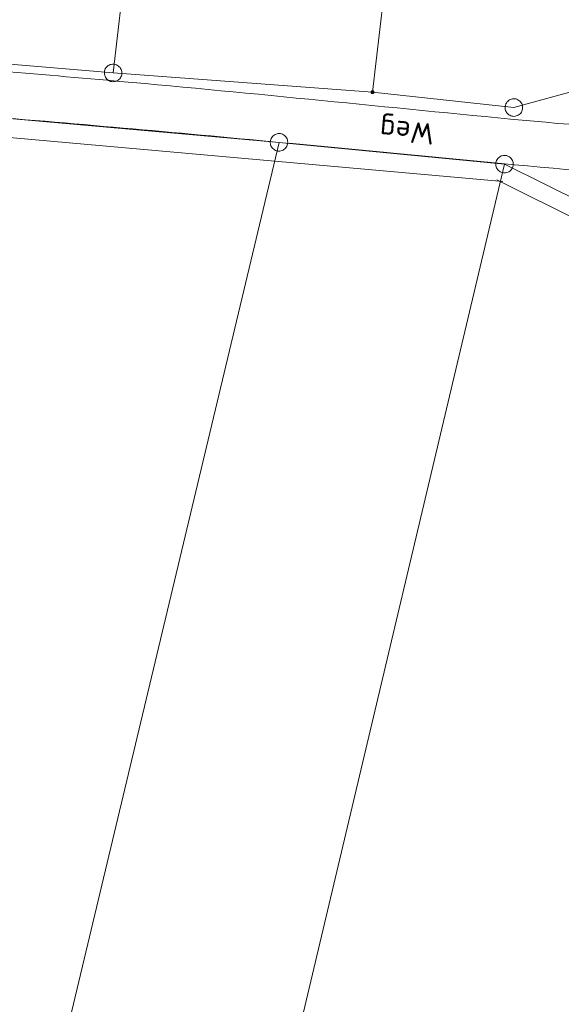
# Model space of a CAD drawing. Header units: metres. Extents: x 3425540 to 3446143, y 5432760 to 5444637.
# Tile 66 of 256: x 3435761 to 3435807, y 5439427 to 5439511. Entities that reach past the tile are written whole.
import ezdxf

# ---------------------------------------------------------------- set-up
doc = ezdxf.new("R2010")
doc.units = ezdxf.units.M
for name, color, linetype, lineweight in [('B_Bestand', 9, 'Continuous', 18), ('B_Flurgrenzen', 9, 'Continuous', 18), ('Bestand Kabeltröge', 9, 'Continuous', 18)]:
    doc.layers.add(name, color=color, linetype=linetype, lineweight=lineweight)
doc.styles.get("Standard").update_dxf_attribs({"font": 'isocpeur.ttf'})

msp = doc.modelspace()

# ---------------------------------------------------------------- linework, layer by layer
at = {"layer": 'B_Bestand'}
for points, knots in [([(3435914.924, 5440084.987), (3435915.077, 5440082.125), (3435915.229, 5440079.263), (3435915.382, 5440076.4), (3435916.363, 5440058.013), (3435919.175, 5440039.747), (3435920.57, 5440021.403), (3435921.071, 5440014.809), (3435921.273, 5440008.134), (3435920.458, 5440001.547), (3435919.685, 5439995.3), (3435918.301, 5439989.183), (3435916.918, 5439983.051), (3435912.657, 5439964.163), (3435905.655, 5439945.929), (3435902.825, 5439926.784), (3435900.463, 5439910.809), (3435898.909, 5439894.754), (3435897.209, 5439878.708), (3435895.869, 5439866.063), (3435895.083, 5439853.367), (3435893.442, 5439840.75), (3435890.305, 5439816.637), (3435885.459, 5439792.794), (3435880.457, 5439769.013), (3435878.493, 5439759.676), (3435876.528, 5439750.339), (3435874.56, 5439741.002), (3435872.07, 5439729.19), (3435869.578, 5439717.378), (3435867.08, 5439705.568), (3435865.787, 5439699.456), (3435863.943, 5439693.468), (3435862.68, 5439687.35), (3435861.262, 5439680.482), (3435859.861, 5439673.611), (3435858.464, 5439666.738), (3435856.299, 5439656.088), (3435854.184, 5439645.429), (3435851.982, 5439634.786), (3435850.351, 5439626.906), (3435848.597, 5439619.053), (3435846.881, 5439611.191), (3435845.313, 5439604.01), (3435843.706, 5439596.837), (3435842.143, 5439589.654), (3435840.041, 5439579.999), (3435838.067, 5439570.316), (3435836.069, 5439560.638), (3435833.696, 5439549.145), (3435831.594, 5439537.598), (3435829.307, 5439526.085), (3435828.53, 5439522.172), (3435827.573, 5439518.306), (3435826.557, 5439514.437), (3435826.043, 5439512.481), (3435825.381, 5439510.508), (3435824.2, 5439508.865), (3435823.041, 5439507.252), (3435821.855, 5439505.676), (3435820.674, 5439504.085), (3435820.131, 5439503.354), (3435819.595, 5439502.626), (3435819.035, 5439501.901), (3435818.939, 5439501.777), (3435818.777, 5439501.679), (3435818.622, 5439501.682), (3435813.254, 5439501.782), (3435807.862, 5439502.211), (3435802.502, 5439502.723), (3435791.035, 5439503.82), (3435779.578, 5439505.03), (3435768.102, 5439506.031), (3435760.651, 5439506.681), (3435753.201, 5439507.331), (3435745.75, 5439507.981)], [0, 0, 0, 0, 0.012862, 0.012862, 0.012862, 0.09549, 0.09549, 0.09549, 0.12519, 0.12519, 0.12519, 0.153358, 0.153358, 0.153358, 0.240119, 0.240119, 0.240119, 0.312518, 0.312518, 0.312518, 0.369573, 0.369573, 0.369573, 0.478618, 0.478618, 0.478618, 0.521434, 0.521434, 0.521434, 0.575603, 0.575603, 0.575603, 0.603636, 0.603636, 0.603636, 0.635105, 0.635105, 0.635105, 0.683871, 0.683871, 0.683871, 0.719978, 0.719978, 0.719978, 0.752963, 0.752963, 0.752963, 0.797304, 0.797304, 0.797304, 0.849968, 0.849968, 0.849968, 0.867869, 0.867869, 0.867869, 0.876919, 0.876919, 0.876919, 0.885803, 0.885803, 0.885803, 0.889887, 0.889887, 0.889887, 0.890587, 0.890587, 0.890587, 0.914748, 0.914748, 0.914748, 0.96644, 0.96644, 0.96644, 1, 1, 1, 1]), ([(3435772.283, 5439251.587), (3435772.849, 5439253.774), (3435773.415, 5439255.961), (3435773.981, 5439258.147), (3435778.725, 5439276.477), (3435781.661, 5439295.228), (3435785.28, 5439313.813), (3435787.124, 5439323.285), (3435788.815, 5439332.785), (3435790.702, 5439342.247), (3435793.647, 5439357.014), (3435797.373, 5439371.618), (3435800.316, 5439386.386), (3435802.085, 5439395.265), (3435803.77, 5439404.161), (3435805.442, 5439413.058), (3435807.444, 5439423.714), (3435809.286, 5439434.4), (3435811.26, 5439445.059), (3435813.628, 5439457.845), (3435816.96, 5439470.329), (3435819.559, 5439483.179), (3435819.852, 5439484.63), (3435820.194, 5439486.09), (3435820.085, 5439487.551), (3435819.988, 5439488.85), (3435819.852, 5439490.15), (3435819.724, 5439491.449), (3435819.615, 5439492.555), (3435819.496, 5439493.66), (3435819.388, 5439494.766), (3435819.315, 5439495.512), (3435819.403, 5439496.266), (3435819.38, 5439497.015), (3435819.378, 5439497.091), (3435819.401, 5439497.227), (3435819.326, 5439497.236), (3435813.466, 5439497.916), (3435807.604, 5439498.367), (3435801.743, 5439498.926), (3435795.415, 5439499.53), (3435789.087, 5439500.138), (3435782.758, 5439500.738), (3435773.891, 5439501.579), (3435765.018, 5439502.369), (3435756.139, 5439503.076), (3435752.239, 5439503.387), (3435748.338, 5439503.698), (3435744.438, 5439504.008)], [0, 0, 0, 0, 0.020804, 0.020804, 0.020804, 0.19519, 0.19519, 0.19519, 0.284059, 0.284059, 0.284059, 0.422749, 0.422749, 0.422749, 0.506134, 0.506134, 0.506134, 0.605991, 0.605991, 0.605991, 0.725766, 0.725766, 0.725766, 0.739285, 0.739285, 0.739285, 0.751304, 0.751304, 0.751304, 0.761539, 0.761539, 0.761539, 0.768444, 0.768444, 0.768444, 0.769142, 0.769142, 0.769142, 0.823373, 0.823373, 0.823373, 0.881924, 0.881924, 0.881924, 0.963963, 0.963963, 0.963963, 1, 1, 1, 1]), ([(3435827.747, 5439496.136), (3435826.171, 5439496.359), (3435824.595, 5439496.582), (3435823.019, 5439496.805), (3435822.43, 5439496.889), (3435821.834, 5439497.094), (3435821.246, 5439497.004), (3435821.16, 5439496.991), (3435821.138, 5439496.853), (3435821.141, 5439496.767), (3435821.171, 5439495.97), (3435821.227, 5439495.167), (3435821.324, 5439494.373), (3435821.532, 5439492.668), (3435821.78, 5439490.966), (3435821.979, 5439489.258), (3435822.098, 5439488.239), (3435822.333, 5439487.195), (3435822.163, 5439486.185), (3435821.913, 5439484.697), (3435821.573, 5439483.221), (3435821.257, 5439481.743), (3435818.246, 5439467.661), (3435815.006, 5439453.635), (3435812.182, 5439439.517), (3435810.526, 5439431.237), (3435809.148, 5439422.903), (3435807.56, 5439414.609), (3435804.886, 5439400.648), (3435802.166, 5439386.695), (3435799.35, 5439372.761), (3435796.717, 5439359.732), (3435793.43, 5439346.84), (3435790.81, 5439333.809), (3435789.028, 5439324.949), (3435787.593, 5439316.02), (3435785.794, 5439307.163), (3435783.469, 5439295.714), (3435781.107, 5439284.273), (3435778.77, 5439272.826), (3435777.537, 5439266.787), (3435776.312, 5439260.751), (3435775.118, 5439254.698), (3435774.85, 5439253.337), (3435774.74, 5439251.947), (3435774.698, 5439250.562), (3435774.666, 5439249.507), (3435774.634, 5439248.452), (3435774.602, 5439247.396)], [0, 0, 0, 0, 0.018294, 0.018294, 0.018294, 0.02513, 0.02513, 0.02513, 0.026123, 0.026123, 0.026123, 0.035322, 0.035322, 0.035322, 0.055078, 0.055078, 0.055078, 0.066873, 0.066873, 0.066873, 0.084241, 0.084241, 0.084241, 0.249713, 0.249713, 0.249713, 0.34677, 0.34677, 0.34677, 0.510155, 0.510155, 0.510155, 0.662933, 0.662933, 0.662933, 0.766813, 0.766813, 0.766813, 0.90109, 0.90109, 0.90109, 0.971937, 0.971937, 0.971937, 0.987865, 0.987865, 0.987865, 1, 1, 1, 1])]:
    msp.add_open_spline(points, degree=3, knots=knots, dxfattribs=at)
at = {"layer": 'B_Flurgrenzen'}
for p, q in [((3435768.606, 5439506.66), (3435798.74, 5439767.644)), ((3435821.408, 5439767.802), (3435790.73, 5439505.015)), ((3435802.794, 5439503.704), (3435821.942, 5439508.999)), ((3435749.839, 5439508.227), (3435768.606, 5439506.66)), ((3435768.606, 5439506.66), (3435790.73, 5439505.015)), ((3435790.73, 5439505.015), (3435802.794, 5439503.704)), ((3435782.758, 5439500.738), (3435756.139, 5439503.076)), ((3435724.483, 5439256.473), (3435782.758, 5439500.738)), ((3435801.993, 5439498.88), (3435782.758, 5439500.738)), ((3435801.993, 5439498.88), (3435744.002, 5439254.461)), ((3435817.804, 5439491.008), (3435801.993, 5439498.88))]:
    msp.add_line(p, q, dxfattribs=at)
for points in [[(3435769.167, 5439506.161), (3435769.225, 5439506.236), (3435769.27, 5439506.314), (3435769.311, 5439506.404), (3435769.335, 5439506.494), (3435769.346, 5439506.586), (3435769.353, 5439506.683), (3435769.348, 5439506.775), (3435769.326, 5439506.865), (3435769.295, 5439506.955), (3435769.249, 5439507.036), (3435769.198, 5439507.113), (3435769.135, 5439507.184), (3435769.065, 5439507.247), (3435768.986, 5439507.301), (3435768.904, 5439507.342), (3435768.818, 5439507.379), (3435768.725, 5439507.399), (3435768.633, 5439507.41), (3435768.541, 5439507.405), (3435768.446, 5439507.386), (3435768.355, 5439507.364), (3435768.269, 5439507.33), (3435768.184, 5439507.279), (3435768.112, 5439507.224), (3435768.045, 5439507.158), (3435767.987, 5439507.083), (3435767.941, 5439507.005), (3435767.901, 5439506.915), (3435767.877, 5439506.826), (3435767.865, 5439506.733), (3435767.858, 5439506.636), (3435767.864, 5439506.545), (3435767.886, 5439506.454), (3435767.916, 5439506.364), (3435767.963, 5439506.283), (3435768.014, 5439506.206), (3435768.076, 5439506.135), (3435768.147, 5439506.072), (3435768.225, 5439506.018), (3435768.307, 5439505.977), (3435768.393, 5439505.94), (3435768.486, 5439505.92), (3435768.579, 5439505.909), (3435768.671, 5439505.915), (3435768.766, 5439505.933), (3435768.857, 5439505.955), (3435768.942, 5439505.989), (3435769.027, 5439506.04), (3435769.099, 5439506.095), (3435769.167, 5439506.161)], [(3435790.853, 5439505.037), (3435790.849, 5439505.053), (3435790.843, 5439505.068), (3435790.836, 5439505.081), (3435790.827, 5439505.094), (3435790.817, 5439505.106), (3435790.805, 5439505.116), (3435790.791, 5439505.124), (3435790.777, 5439505.131), (3435790.762, 5439505.136), (3435790.747, 5439505.139), (3435790.731, 5439505.14), (3435790.715, 5439505.14), (3435790.7, 5439505.137), (3435790.685, 5439505.132), (3435790.671, 5439505.126), (3435790.658, 5439505.117), (3435790.645, 5439505.107), (3435790.634, 5439505.096), (3435790.625, 5439505.083), (3435790.617, 5439505.07), (3435790.612, 5439505.055), (3435790.607, 5439505.04), (3435790.605, 5439505.025), (3435790.605, 5439505.009), (3435790.607, 5439504.993), (3435790.611, 5439504.978), (3435790.616, 5439504.963), (3435790.624, 5439504.949), (3435790.633, 5439504.937), (3435790.643, 5439504.925), (3435790.655, 5439504.915), (3435790.669, 5439504.906), (3435790.683, 5439504.9), (3435790.698, 5439504.894), (3435790.713, 5439504.891), (3435790.728, 5439504.89), (3435790.744, 5439504.891), (3435790.76, 5439504.894), (3435790.775, 5439504.898), (3435790.789, 5439504.905), (3435790.802, 5439504.913), (3435790.814, 5439504.923), (3435790.825, 5439504.934), (3435790.835, 5439504.947), (3435790.843, 5439504.96), (3435790.848, 5439504.975), (3435790.852, 5439504.99), (3435790.855, 5439505.006), (3435790.855, 5439505.022), (3435790.853, 5439505.037)], [(3435790.829, 5439505.033), (3435790.825, 5439505.046), (3435790.82, 5439505.059), (3435790.813, 5439505.071), (3435790.805, 5439505.083), (3435790.794, 5439505.093), (3435790.782, 5439505.101), (3435790.77, 5439505.107), (3435790.757, 5439505.112), (3435790.744, 5439505.115), (3435790.716, 5439505.115), (3435790.702, 5439505.111), (3435790.688, 5439505.107), (3435790.676, 5439505.101), (3435790.665, 5439505.092), (3435790.655, 5439505.082), (3435790.647, 5439505.071), (3435790.639, 5439505.059), (3435790.634, 5439505.046), (3435790.631, 5439505.032), (3435790.629, 5439505.018), (3435790.63, 5439505.004), (3435790.632, 5439504.991), (3435790.637, 5439504.977), (3435790.643, 5439504.965), (3435790.651, 5439504.953), (3435790.66, 5439504.943), (3435790.672, 5439504.934), (3435790.683, 5439504.927), (3435790.696, 5439504.921), (3435790.71, 5439504.917), (3435790.723, 5439504.915), (3435790.737, 5439504.915), (3435790.752, 5439504.917), (3435790.765, 5439504.921), (3435790.778, 5439504.927), (3435790.79, 5439504.934), (3435790.8, 5439504.943), (3435790.809, 5439504.953), (3435790.817, 5439504.965), (3435790.824, 5439504.978), (3435790.827, 5439504.992), (3435790.83, 5439505.005), (3435790.83, 5439505.019), (3435790.829, 5439505.033)], [(3435790.804, 5439505.029), (3435790.801, 5439505.04), (3435790.796, 5439505.051), (3435790.789, 5439505.062), (3435790.782, 5439505.071), (3435790.771, 5439505.079), (3435790.762, 5439505.084), (3435790.75, 5439505.089), (3435790.737, 5439505.091), (3435790.725, 5439505.09), (3435790.714, 5439505.089), (3435790.702, 5439505.085), (3435790.691, 5439505.08), (3435790.681, 5439505.073), (3435790.672, 5439505.065), (3435790.665, 5439505.054), (3435790.66, 5439505.044), (3435790.656, 5439505.032), (3435790.654, 5439505.02), (3435790.654, 5439505.008), (3435790.656, 5439504.996), (3435790.66, 5439504.985), (3435790.666, 5439504.974), (3435790.674, 5439504.964), (3435790.683, 5439504.956), (3435790.693, 5439504.949), (3435790.704, 5439504.943), (3435790.716, 5439504.941), (3435790.728, 5439504.94), (3435790.74, 5439504.94), (3435790.752, 5439504.943), (3435790.763, 5439504.947), (3435790.774, 5439504.953), (3435790.783, 5439504.962), (3435790.791, 5439504.97), (3435790.798, 5439504.981), (3435790.802, 5439504.992), (3435790.805, 5439505.005), (3435790.806, 5439505.017), (3435790.804, 5439505.029)], [(3435790.78, 5439505.024), (3435790.778, 5439505.034), (3435790.773, 5439505.043), (3435790.766, 5439505.051), (3435790.759, 5439505.057), (3435790.75, 5439505.062), (3435790.741, 5439505.065), (3435790.731, 5439505.066), (3435790.721, 5439505.066), (3435790.711, 5439505.063), (3435790.702, 5439505.058), (3435790.694, 5439505.052), (3435790.688, 5439505.045), (3435790.683, 5439505.036), (3435790.68, 5439505.026), (3435790.679, 5439505.016), (3435790.679, 5439505.006), (3435790.682, 5439504.997), (3435790.687, 5439504.987), (3435790.693, 5439504.98), (3435790.7, 5439504.973), (3435790.709, 5439504.968), (3435790.719, 5439504.965), (3435790.729, 5439504.964), (3435790.739, 5439504.965), (3435790.748, 5439504.968), (3435790.758, 5439504.972), (3435790.765, 5439504.979), (3435790.772, 5439504.986), (3435790.777, 5439504.995), (3435790.78, 5439505.004), (3435790.781, 5439505.014), (3435790.78, 5439505.024)], [(3435790.756, 5439505.02), (3435790.754, 5439505.026), (3435790.75, 5439505.033), (3435790.744, 5439505.038), (3435790.737, 5439505.041), (3435790.723, 5439505.041), (3435790.717, 5439505.038), (3435790.711, 5439505.034), (3435790.707, 5439505.028), (3435790.704, 5439505.021), (3435790.703, 5439505.014), (3435790.704, 5439505.007), (3435790.708, 5439505), (3435790.712, 5439504.995), (3435790.718, 5439504.991), (3435790.726, 5439504.989), (3435790.733, 5439504.989), (3435790.739, 5439504.991), (3435790.746, 5439504.994), (3435790.751, 5439504.999), (3435790.755, 5439505.006), (3435790.756, 5439505.013), (3435790.756, 5439505.02)], [(3435803.465, 5439504.038), (3435803.418, 5439504.12), (3435803.362, 5439504.192), (3435803.294, 5439504.263), (3435803.22, 5439504.319), (3435803.138, 5439504.364), (3435803.051, 5439504.406), (3435802.964, 5439504.435), (3435802.871, 5439504.448), (3435802.776, 5439504.454), (3435802.684, 5439504.441), (3435802.594, 5439504.422), (3435802.504, 5439504.391), (3435802.419, 5439504.349), (3435802.34, 5439504.296), (3435802.271, 5439504.235), (3435802.205, 5439504.169), (3435802.152, 5439504.09), (3435802.107, 5439504.008), (3435802.078, 5439503.921), (3435802.06, 5439503.826), (3435802.046, 5439503.734), (3435802.046, 5439503.641), (3435802.062, 5439503.544), (3435802.086, 5439503.456), (3435802.122, 5439503.369), (3435802.17, 5439503.287), (3435802.225, 5439503.216), (3435802.294, 5439503.145), (3435802.368, 5439503.089), (3435802.45, 5439503.044), (3435802.537, 5439503.002), (3435802.624, 5439502.972), (3435802.716, 5439502.959), (3435802.811, 5439502.954), (3435802.904, 5439502.967), (3435802.993, 5439502.985), (3435803.083, 5439503.017), (3435803.168, 5439503.059), (3435803.247, 5439503.112), (3435803.316, 5439503.172), (3435803.382, 5439503.238), (3435803.435, 5439503.317), (3435803.48, 5439503.399), (3435803.509, 5439503.486), (3435803.528, 5439503.581), (3435803.541, 5439503.674), (3435803.541, 5439503.766), (3435803.525, 5439503.864), (3435803.502, 5439503.951), (3435803.465, 5439504.038)], [(3435782.781, 5439501.487), (3435782.686, 5439501.484), (3435782.597, 5439501.469), (3435782.502, 5439501.442), (3435782.418, 5439501.404), (3435782.34, 5439501.353), (3435782.261, 5439501.296), (3435782.194, 5439501.233), (3435782.139, 5439501.158), (3435782.089, 5439501.077), (3435782.057, 5439500.989), (3435782.031, 5439500.901), (3435782.016, 5439500.807), (3435782.013, 5439500.713), (3435782.022, 5439500.618), (3435782.043, 5439500.529), (3435782.07, 5439500.439), (3435782.114, 5439500.355), (3435782.165, 5439500.277), (3435782.228, 5439500.21), (3435782.303, 5439500.149), (3435782.378, 5439500.093), (3435782.46, 5439500.049), (3435782.553, 5439500.017), (3435782.641, 5439499.997), (3435782.735, 5439499.988), (3435782.83, 5439499.991), (3435782.919, 5439500.006), (3435783.014, 5439500.033), (3435783.098, 5439500.071), (3435783.177, 5439500.122), (3435783.255, 5439500.179), (3435783.322, 5439500.242), (3435783.378, 5439500.317), (3435783.427, 5439500.398), (3435783.46, 5439500.486), (3435783.486, 5439500.574), (3435783.501, 5439500.668), (3435783.503, 5439500.762), (3435783.494, 5439500.857), (3435783.474, 5439500.946), (3435783.447, 5439501.036), (3435783.402, 5439501.12), (3435783.351, 5439501.198), (3435783.288, 5439501.265), (3435783.213, 5439501.326), (3435783.138, 5439501.382), (3435783.057, 5439501.426), (3435782.963, 5439501.458), (3435782.875, 5439501.478), (3435782.781, 5439501.487)], [(3435801.361, 5439498.476), (3435801.417, 5439498.4), (3435801.479, 5439498.335), (3435801.555, 5439498.271), (3435801.634, 5439498.224), (3435801.72, 5439498.188), (3435801.811, 5439498.155), (3435801.901, 5439498.135), (3435801.995, 5439498.131), (3435802.09, 5439498.136), (3435802.18, 5439498.159), (3435802.268, 5439498.187), (3435802.354, 5439498.228), (3435802.433, 5439498.279), (3435802.506, 5439498.339), (3435802.568, 5439498.407), (3435802.627, 5439498.48), (3435802.671, 5439498.564), (3435802.707, 5439498.65), (3435802.727, 5439498.74), (3435802.736, 5439498.836), (3435802.739, 5439498.93), (3435802.729, 5439499.021), (3435802.703, 5439499.117), (3435802.671, 5439499.201), (3435802.625, 5439499.284), (3435802.569, 5439499.36), (3435802.506, 5439499.426), (3435802.431, 5439499.489), (3435802.351, 5439499.537), (3435802.265, 5439499.573), (3435802.174, 5439499.606), (3435802.084, 5439499.625), (3435801.991, 5439499.629), (3435801.896, 5439499.624), (3435801.805, 5439499.601), (3435801.718, 5439499.574), (3435801.632, 5439499.533), (3435801.552, 5439499.482), (3435801.479, 5439499.421), (3435801.417, 5439499.353), (3435801.358, 5439499.281), (3435801.314, 5439499.196), (3435801.278, 5439499.11), (3435801.258, 5439499.021), (3435801.25, 5439498.924), (3435801.246, 5439498.831), (3435801.256, 5439498.739), (3435801.282, 5439498.643), (3435801.315, 5439498.559), (3435801.361, 5439498.476)]]:
    msp.add_lwpolyline(points, dxfattribs=at)
at = {"layer": 'Bestand Kabeltröge'}
for p, q in [((3435744.305, 5439502.514), (3435801.86, 5439497.386)), ((3435801.324, 5439497.537), (3435817.135, 5439489.665))]:
    msp.add_line(p, q, dxfattribs=at)

# ---------------------------------------------------------------- texts
at = {"layer": 'B_Bestand'}
msp.add_text('Weg', height=1.8, rotation=175.11702, dxfattribs=at).set_placement((3435796.045, 5439502.322))

doc.saveas('drawing.dxf')
